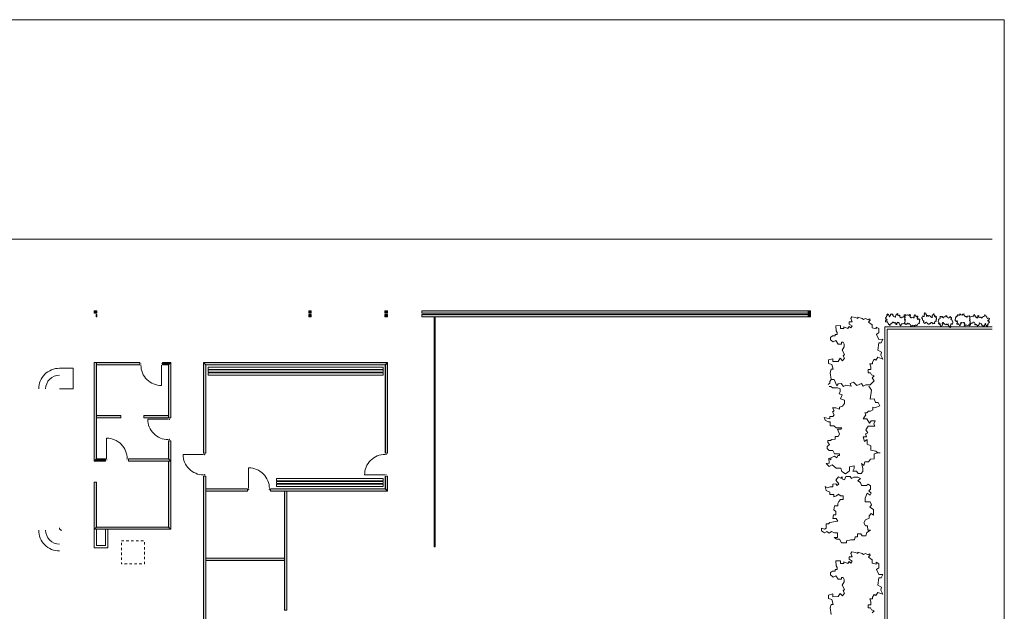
# Model space of a CAD drawing. Header units: millimetres. Extents: x -117530 to 51532, y -61772 to 24900.
# Tile 175 of 175: x 8853 to 51532, y -9928 to 15728. Entities that reach past the tile are written whole.
import ezdxf

# ---------------------------------------------------------------- set-up
doc = ezdxf.new("R2010")
doc.units = ezdxf.units.MM
doc.header["$LTSCALE"] = 254
doc.linetypes.add('Dash Style-6', pattern=[0.833282, 0.416718, -0.416565])
doc.layers.get('0').update_dxf_attribs({"lineweight": 0})
for name, color, linetype, lineweight in [('0.01 None', 7, 'Continuous', 0), ('aanzicht stippel', 7, 'Dash Style-6', 0), ('HATCH_REACTORS', 7, 'Continuous', 0), ('LAYER21', 7, 'Continuous', 0), ('LAYER31', 7, 'Continuous', 0), ('tekst', 7, 'Continuous', 0)]:
    doc.layers.add(name, color=color, linetype=linetype, lineweight=lineweight)

msp = doc.modelspace()

# ---------------------------------------------------------------- hatches: boundary and pattern name
at = {"layer": 'HATCH_REACTORS', "linetype": 'Continuous', "lineweight": 0}
for points in [[(12167, 3008), (12087, 3008), (12087, 3108), (12167, 3108)], [(12167, 3108), (12191, 3108), (12191, 3008), (12167, 3008)], [(21382, 3108), (21482, 3108), (21482, 3008), (21382, 3008)], [(24687, 3108), (24801, 3108), (24801, 3008), (24687, 3008)], [(26277, 3108), (43137, 3108), (43137, 3008), (26277, 3008)], [(43137, 3108), (43137, 2838), (43037, 2838), (43037, 3108)], [(12167, 2938), (12191, 2938), (12191, 2838), (12167, 2838)], [(21382, 2938), (21482, 2938), (21482, 2838), (21382, 2838)], [(24687, 2938), (24801, 2938), (24801, 2838), (24687, 2838)], [(26277, 2938), (43137, 2938), (43137, 2838), (26277, 2838)], [(12177, 858), (12177, -3321), (12077, -3421), (12077, 858)], [(14057, 758), (12177, 758), (12177, 858), (14057, 858)], [(15297, 758), (15047, 758), (15047, 858), (15397, 858)], [(15297, -1542), (15297, 757), (15397, 857), (15397, -1542)], [(16827, -3072), (16827, 858), (16927, 758), (16927, -3072)], [(16827, 858), (24801, 858), (24701, 758), (16927, 758)], [(24802, 858), (24802, -3072), (24702, -3072), (24702, 758)], [(12177, -1442), (13237, -1442), (13237, -1542), (12177, -1542)], [(14237, -1442), (15297, -1442), (15297, -1542), (14237, -1542)], [(15297, -3322), (15297, -2533), (15397, -2533), (15397, -3422)], [(12177, -3322), (12571, -3322), (12571, -3422), (12077, -3422)], [(13562, -3322), (15298, -3322), (15398, -3422), (13562, -3422)], [(15397, -3422), (15397, -6372), (15297, -6272), (15297, -3422)], [(16827, -16972), (16827, -4061), (16927, -4061), (16927, -16972)], [(24702, -4612), (24702, -4062), (24802, -4062), (24802, -4712)], [(12077, -6372), (12077, -4322), (12177, -4322), (12177, -6272)], [(16927, -4612), (18727, -4612), (18727, -4712), (16927, -4712)], [(19727, -4612), (24701, -4612), (24801, -4712), (19727, -4712)], [(20427, -9874), (20427, -4712), (20327, -4712), (20327, -9874)], [(15397, -6372), (12077, -6372), (12177, -6272), (15297, -6272)], [(16927, -7627), (20327, -7627), (20327, -7727), (16927, -7727)]]:
    msp.add_hatch(color=7, dxfattribs=at).paths.add_polyline_path(points)

# ---------------------------------------------------------------- linework, layer by layer
at = {"color": 3, "linetype": 'Continuous', "lineweight": 0, "flags": 128}
msp.add_lwpolyline([(-64468, 15728), (51532, 15728), (51532, -61772), (-64468, -61772)], close=True, dxfattribs=at)
at = {"layer": '0.01 None', "color": 1, "lineweight": 0, "flags": 128}
for points in [[(12077, -6372), (12677, -6372), (12677, -7172), (12077, -7172)], [(12177, -6372), (12577, -6372), (12577, -7072), (12177, -7072)]]:
    msp.add_lwpolyline(points, close=True, dxfattribs=at)
at = {"layer": 'aanzicht stippel', "color": 17, "lineweight": 0, "flags": 128}
msp.add_lwpolyline([(13260, -6873), (14260, -6873), (14260, -7873), (13260, -7873)], close=True, dxfattribs=at)
at = {"layer": 'HATCH_REACTORS', "color": 2, "lineweight": 0, "flags": 128}
for points in [[(12167, 3008), (12087, 3008), (12087, 3108), (12167, 3108)], [(12167, 3108), (12191, 3108), (12191, 3008), (12167, 3008)], [(21382, 3108), (21482, 3108), (21482, 3008), (21382, 3008)], [(24687, 3108), (24801, 3108), (24801, 3008), (24687, 3008)], [(26277, 3108), (43137, 3108), (43137, 3008), (26277, 3008)], [(43137, 3108), (43137, 2838), (43037, 2838), (43037, 3108)], [(12167, 2938), (12191, 2938), (12191, 2838), (12167, 2838)], [(21382, 2938), (21482, 2938), (21482, 2838), (21382, 2838)], [(24687, 2938), (24801, 2938), (24801, 2838), (24687, 2838)], [(26277, 2938), (43137, 2938), (43137, 2838), (26277, 2838)], [(12177, 858), (12177, -3321), (12077, -3421), (12077, 858)], [(14057, 758), (12177, 758), (12177, 858), (14057, 858)], [(15297, 758), (15047, 758), (15047, 858), (15397, 858)], [(15297, -1542), (15297, 757), (15397, 857), (15397, -1542)], [(16827, -3072), (16827, 858), (16927, 758), (16927, -3072)], [(16827, 858), (24801, 858), (24701, 758), (16927, 758)], [(24802, 858), (24802, -3072), (24702, -3072), (24702, 758)], [(12177, -1442), (13237, -1442), (13237, -1542), (12177, -1542)], [(14237, -1442), (15297, -1442), (15297, -1542), (14237, -1542)], [(15297, -3322), (15297, -2533), (15397, -2533), (15397, -3422)], [(12177, -3322), (12571, -3322), (12571, -3422), (12077, -3422)], [(13562, -3322), (15298, -3322), (15398, -3422), (13562, -3422)], [(15397, -3422), (15397, -6372), (15297, -6272), (15297, -3422)], [(16827, -16972), (16827, -4061), (16927, -4061), (16927, -16972)], [(24702, -4612), (24702, -4062), (24802, -4062), (24802, -4712)], [(12077, -6372), (12077, -4322), (12177, -4322), (12177, -6272)], [(16927, -4612), (18727, -4612), (18727, -4712), (16927, -4712)], [(19727, -4612), (24701, -4612), (24801, -4712), (19727, -4712)], [(20427, -9874), (20427, -4712), (20327, -4712), (20327, -9874)], [(15397, -6372), (12077, -6372), (12177, -6272), (15297, -6272)], [(16927, -7627), (20327, -7627), (20327, -7727), (16927, -7727)]]:
    msp.add_lwpolyline(points, close=True, dxfattribs=at)
at = {"layer": 'LAYER21', "color": 2, "linetype": 'Continuous', "lineweight": 0, "flags": 128}
for points in [[(51002, 6208), (-32973, 6208), (-32973, 4268)], [(47212, 2563), (47174, 2539), (47088, 2552), (47089, 2511), (47056, 2499), (47056, 2476), (47023, 2458), (47011, 2492), (47005, 2508), (47010, 2525), (46987, 2524), (46972, 2548), (46972, 2567), (46957, 2583), (46957, 2602), (46938, 2593), (46900, 2616), (46901, 2583), (46858, 2556), (46880, 2540), (46880, 2504), (46852, 2516), (46830, 2506), (46830, 2570), (46796, 2591), (46768, 2574), (46756, 2595), (46727, 2585), (46727, 2616), (46684, 2604), (46704, 2580), (46659, 2580), (46642, 2544), (46600, 2543), (46591, 2496), (46574, 2479), (46575, 2455), (46574, 2479), (46564, 2512), (46517, 2511), (46517, 2547), (46490, 2566), (46490, 2601), (46456, 2610), (46475, 2634), (46430, 2622), (46397, 2621), (46378, 2635), (46377, 2666), (46401, 2681), (46400, 2716), (46427, 2702), (46453, 2703), (46443, 2748), (46405, 2747), (46390, 2764), (46376, 2787), (46399, 2821), (46430, 2831), (46429, 2873), (46462, 2912), (46445, 2940), (46476, 2969), (46476, 2943), (46523, 2943), (46509, 2924), (46528, 2924), (46543, 2891), (46527, 2867), (46550, 2858), (46551, 2844), (46567, 2844), (46567, 2889), (46597, 2906), (46597, 2942), (46616, 2961), (46635, 2961), (46654, 2938), (46673, 2955), (46694, 2955), (46694, 2929), (46704, 2917), (46704, 2884), (46731, 2884), (46731, 2856), (46752, 2842), (46800, 2861), (46800, 2831), (46814, 2821), (46814, 2874), (46832, 2897), (46832, 2914), (46832, 2931), (46872, 2931), (46872, 2953), (46888, 2979), (46912, 2989), (46898, 2936), (46922, 2937), (46922, 2908), (46937, 2894), (46965, 2911), (46975, 2895), (47003, 2909), (47004, 2878), (46992, 2843), (47011, 2843), (47021, 2814), (47045, 2796), (47078, 2796), (47092, 2832), (47128, 2818), (47137, 2847), (47161, 2838), (47184, 2838), (47196, 2862), (47196, 2897), (47195, 2909), (47209, 2926), (47209, 2940)], [(48312, 2888), (48312, 2857), (48336, 2857), (48353, 2846), (48374, 2832), (48375, 2806), (48408, 2806), (48407, 2832), (48424, 2849), (48409, 2870), (48399, 2894), (48421, 2894), (48421, 2913), (48420, 2932), (48444, 2932), (48458, 2968), (48496, 2978), (48484, 2954), (48494, 2931), (48494, 2905), (48520, 2905), (48521, 2874), (48507, 2862), (48521, 2848), (48559, 2875), (48588, 2851), (48576, 2827), (48590, 2816), (48569, 2815), (48560, 2794), (48591, 2780), (48591, 2761), (48591, 2737), (48573, 2725), (48585, 2704), (48585, 2683), (48585, 2666), (48574, 2640), (48552, 2666), (48536, 2639), (48507, 2629), (48508, 2598), (48508, 2582), (48520, 2568), (48504, 2546), (48487, 2546), (48473, 2546), (48456, 2560), (48433, 2538), (48413, 2547), (48432, 2576), (48384, 2597), (48351, 2596), (48351, 2570), (48352, 2549), (48323, 2537), (48299, 2551), (48276, 2517), (48224, 2517), (48240, 2538), (48216, 2559), (48195, 2559), (48180, 2592), (48152, 2608), (48121, 2594), (48121, 2572), (48081, 2572), (48081, 2546), (48057, 2581), (48026, 2590), (48026, 2626), (48047, 2638), (48046, 2669), (48016, 2668), (48015, 2690), (47989, 2699), (47989, 2732), (47979, 2775), (47960, 2774), (47959, 2822), (47994, 2841), (47994, 2867), (48010, 2891), (48011, 2860), (48056, 2861), (48055, 2889), (48069, 2918), (48052, 2939), (48069, 2961), (48057, 2982), (48075, 3011), (48099, 3011), (48090, 2985), (48100, 2968), (48140, 2969), (48140, 2945), (48155, 2931), (48165, 2879), (48165, 2858), (48191, 2872), (48191, 2903), (48226, 2898), (48226, 2875), (48257, 2875), (48274, 2895), (48312, 2888)], [(26822, 2838), (26822, -7133), (26862, -7133), (26862, 2838)], [(44497, 1403), (44592, 1544), (44591, 1653), (44546, 1738), (44471, 1737), (44472, 1662), (44331, 1660), (44232, 1810), (44114, 1754), (43994, 1850), (43993, 1947), (44090, 2013), (44197, 2015), (44197, 2079), (44294, 2080), (44292, 2167), (44238, 2242), (44235, 2458), (44429, 2460), (44431, 2341), (44571, 2343), (44570, 2408), (44744, 2334), (44808, 2422), (44873, 2358), (44937, 2445), (44806, 2530), (44805, 2627), (44934, 2628), (44879, 2768), (44923, 2843), (45086, 2814), (45181, 2772), (45180, 2826), (45364, 2774), (45429, 2732), (45516, 2776), (45635, 2713), (45710, 2757), (45711, 2703), (45647, 2616), (45800, 2499), (45801, 2359), (45975, 2318), (45974, 2394), (46093, 2330), (46095, 2157), (45989, 2081), (46099, 1866), (46261, 1868), (46198, 1716), (46090, 1715), (46051, 1401), (46214, 1317), (46173, 1187), (46262, 1005), (46044, 1088), (45960, 958), (45895, 1000), (45820, 880), (45821, 804), (45703, 803), (45747, 674), (45749, 555), (45630, 554), (45632, 413), (45729, 415), (45773, 329), (45893, 287), (45797, 200), (45885, 71), (45885, 71), (45714, -104), (45531, -106), (45413, -161), (45346, -44), (45143, -132), (45000, 6), (44850, -50), (44895, -168), (44667, -117), (44560, -172), (44461, -55), (44332, -57), (44279, -143), (44157, 125), (44027, 123), (43986, 418), (44022, 566), (44108, 567), (44051, 782), (43910, 823), (43908, 974), (44102, 1020), (44104, 901), (44330, 904), (44415, 1046), (44513, 939), (44609, 1048), (44543, 1155), (44607, 1210), (44497, 1403)], [(47552, 2818), (47583, 2797), (47607, 2797), (47625, 2807), (47625, 2824), (47609, 2823), (47608, 2854), (47641, 2876), (47629, 2902), (47650, 2928), (47671, 2929), (47686, 2907), (47686, 2884), (47700, 2884), (47701, 2863), (47720, 2863), (47736, 2875), (47784, 2876), (47784, 2833), (47758, 2832), (47758, 2802), (47773, 2802), (47757, 2764), (47776, 2750), (47762, 2735), (47781, 2721), (47799, 2750), (47821, 2750), (47821, 2722), (47852, 2734), (47868, 2724), (47862, 2688), (47853, 2668), (47865, 2668), (47853, 2627), (47844, 2613), (47854, 2594), (47840, 2568), (47850, 2551), (47838, 2551), (47818, 2565), (47793, 2532), (47762, 2531), (47753, 2493), (47770, 2493), (47756, 2467), (47718, 2466), (47701, 2490), (47654, 2466), (47654, 2430), (47621, 2444), (47620, 2468), (47551, 2476), (47533, 2440), (47504, 2449), (47464, 2430), (47483, 2478), (47454, 2496), (47463, 2511), (47437, 2527), (47420, 2527), (47420, 2553), (47392, 2543), (47365, 2543), (47365, 2569), (47334, 2568), (47334, 2547), (47316, 2537), (47306, 2511), (47287, 2532), (47259, 2513), (47259, 2513), (47221, 2550), (47220, 2591), (47208, 2617), (47234, 2631), (47214, 2676), (47245, 2707), (47232, 2740), (47206, 2730), (47218, 2780), (47205, 2804), (47231, 2826), (47231, 2854), (47212, 2866), (47271, 2893), (47270, 2921), (47335, 2930), (47368, 2922), (47368, 2903), (47415, 2916), (47424, 2947), (47458, 2947), (47468, 2905), (47442, 2904), (47442, 2855), (47473, 2836), (47450, 2814), (47474, 2793), (47497, 2808), (47509, 2794), (47552, 2818)], [(47227, 2948), (47239, 2934), (47255, 2934), (47272, 2920)], [(48952, 2508), (48951, 2539), (48928, 2538), (48911, 2550), (48889, 2564), (48889, 2590), (48856, 2590), (48856, 2564), (48840, 2547), (48854, 2526), (48864, 2502), (48843, 2502), (48843, 2483), (48843, 2464), (48819, 2464), (48806, 2428), (48768, 2418), (48779, 2442), (48770, 2465), (48769, 2491), (48743, 2491), (48743, 2522), (48757, 2534), (48742, 2548), (48705, 2521), (48676, 2545), (48688, 2569), (48673, 2580), (48695, 2581), (48704, 2602), (48673, 2616), (48672, 2635), (48672, 2659), (48691, 2671), (48679, 2692), (48679, 2713), (48678, 2730), (48690, 2756), (48712, 2730), (48728, 2757), (48756, 2766), (48756, 2797), (48756, 2814), (48744, 2828), (48760, 2850), (48777, 2850), (48791, 2850), (48808, 2836), (48831, 2858), (48850, 2848), (48831, 2820), (48879, 2799), (48912, 2799), (48912, 2825), (48912, 2847), (48940, 2859), (48964, 2845), (48987, 2879), (49040, 2879), (49023, 2858), (49047, 2837), (49069, 2837), (49083, 2804), (49112, 2788), (49143, 2802), (49142, 2824), (49183, 2824), (49182, 2850), (49207, 2815), (49237, 2806), (49238, 2770), (49217, 2758), (49217, 2727), (49248, 2728), (49248, 2706), (49275, 2697), (49275, 2664), (49285, 2621), (49304, 2622), (49305, 2574), (49269, 2555), (49270, 2529), (49253, 2505), (49253, 2536), (49208, 2535), (49208, 2506), (49194, 2478), (49211, 2457), (49195, 2435), (49207, 2414), (49188, 2385), (49165, 2385), (49174, 2411), (49164, 2428), (49124, 2427), (49123, 2451), (49109, 2465), (49099, 2517), (49099, 2538), (49073, 2524), (49073, 2493), (49038, 2498), (49038, 2521), (49006, 2520), (48990, 2501), (48952, 2508)], [(49712, 2578), (49681, 2599), (49657, 2599), (49638, 2589), (49638, 2572), (49655, 2572), (49655, 2542), (49622, 2520), (49635, 2494), (49613, 2467), (49592, 2467), (49578, 2488), (49577, 2512), (49563, 2512), (49563, 2533), (49544, 2533), (49527, 2521), (49480, 2520), (49479, 2563), (49505, 2563), (49505, 2594), (49491, 2594), (49507, 2632), (49488, 2646), (49502, 2661), (49483, 2675), (49464, 2646), (49443, 2646), (49442, 2674), (49412, 2662), (49395, 2672), (49402, 2708), (49411, 2728), (49399, 2728), (49410, 2769), (49420, 2783), (49410, 2802), (49424, 2828), (49414, 2845), (49426, 2845), (49445, 2831), (49471, 2864), (49502, 2865), (49511, 2903), (49494, 2903), (49508, 2929), (49546, 2929), (49563, 2906), (49610, 2930), (49609, 2966), (49643, 2952), (49643, 2928), (49712, 2920), (49731, 2956), (49759, 2946), (49799, 2966), (49781, 2918), (49810, 2900), (49800, 2885), (49827, 2869), (49843, 2869), (49844, 2843), (49872, 2853), (49898, 2853), (49898, 2827), (49929, 2828), (49929, 2849), (49948, 2859), (49957, 2885), (49976, 2864), (50005, 2883), (50005, 2883), (50043, 2846), (50043, 2805), (50056, 2779), (50030, 2765), (50049, 2720), (50019, 2689), (50031, 2656), (50057, 2665), (50046, 2615), (50058, 2592), (50032, 2570), (50033, 2542), (50052, 2530), (49993, 2503), (49993, 2475), (49928, 2466), (49896, 2474), (49896, 2492), (49848, 2480), (49839, 2449), (49806, 2449), (49796, 2491), (49822, 2492), (49821, 2541), (49790, 2560), (49814, 2582), (49790, 2603), (49766, 2588), (49754, 2602), (49712, 2578)], [(50052, 2838), (50089, 2862), (50175, 2849), (50175, 2889), (50208, 2902), (50207, 2925), (50240, 2942), (50253, 2909), (50259, 2893), (50253, 2876), (50277, 2876), (50291, 2853), (50292, 2834), (50306, 2817), (50306, 2798), (50325, 2808), (50363, 2785), (50363, 2818), (50405, 2845), (50384, 2861), (50383, 2897), (50412, 2885), (50433, 2895), (50434, 2831), (50468, 2810), (50496, 2827), (50508, 2806), (50536, 2816), (50537, 2785), (50579, 2797), (50560, 2821), (50605, 2821), (50621, 2857), (50664, 2858), (50673, 2905), (50689, 2922), (50689, 2946), (50689, 2922), (50699, 2889), (50747, 2890), (50747, 2854), (50773, 2835), (50774, 2800), (50807, 2791), (50788, 2767), (50833, 2779), (50867, 2780), (50886, 2766), (50886, 2735), (50863, 2720), (50863, 2685), (50837, 2698), (50811, 2698), (50821, 2653), (50859, 2654), (50873, 2637), (50888, 2614), (50864, 2580), (50834, 2570), (50834, 2528), (50802, 2489), (50819, 2461), (50788, 2432), (50788, 2458), (50740, 2457), (50754, 2477), (50735, 2476), (50721, 2509), (50737, 2533), (50713, 2543), (50713, 2557), (50696, 2557), (50697, 2512), (50666, 2495), (50667, 2459), (50648, 2440), (50629, 2439), (50610, 2463), (50591, 2446), (50570, 2446), (50569, 2472), (50560, 2484), (50559, 2517), (50533, 2517), (50533, 2545), (50511, 2559), (50464, 2539), (50463, 2570), (50449, 2580), (50450, 2527), (50431, 2503), (50431, 2487), (50432, 2470), (50391, 2470), (50391, 2448), (50375, 2422), (50352, 2412), (50365, 2465), (50341, 2464), (50341, 2493), (50327, 2507), (50298, 2490), (50289, 2506), (50260, 2492), (50260, 2523), (50271, 2558), (50252, 2558), (50243, 2586), (50219, 2605), (50185, 2605), (50172, 2569), (50136, 2583), (50127, 2554), (50103, 2563), (50079, 2563), (50068, 2539), (50068, 2504), (50068, 2492), (50054, 2475), (50054, 2461)], [(51002, -25192), (46352, -25192), (46352, 2409), (51002, 2409)], [(51002, -25092), (46452, -25092), (46452, 2309), (51002, 2309)], [(50037, 2448), (50025, 2462), (50008, 2462), (49991, 2476)], [(12077, 858), (12077, -3421), (12571, -3421)], [(12177, 858), (12177, -3321), (12571, -3321)], [(15397, -1542), (15397, 857), (15047, 857)], [(16827, -3072), (16827, 858), (24801, 858), (24801, -3072)], [(15297, -1542), (15297, 757), (15047, 757)], [(16927, -3072), (16927, 758), (24701, 758), (24701, -3072)], [(17027, 558), (24601, 558), (24601, 658), (17027, 658), (17027, 558)], [(17027, 438), (24601, 438), (24601, 538), (17027, 538), (17027, 438)], [(17027, 318), (24601, 318), (24601, 418), (17027, 418), (17027, 318)], [(43902, -87), (43966, -32), (43965, 43), (44029, 119)], [(45662, -162), (45772, -334), (45712, -723), (45896, -721), (45952, -871), (46059, -869), (46137, -1020), (45987, -1076), (45911, -1103), (45835, -1078), (45837, -1185), (45730, -1251), (45643, -1253), (45569, -1319), (45482, -1320), (45527, -1405), (45421, -1579), (45572, -1577), (45693, -1770), (45767, -1672), (45929, -1670), (45877, -1800), (45922, -1897), (45630, -1901), (45535, -2053), (45612, -2182), (45515, -2237), (45561, -2366), (45420, -2367), (45476, -2561), (45583, -2473), (45586, -2678), (45749, -2752), (45751, -2946), (45968, -2987), (46044, -3061), (46152, -3060), (46044, -3061), (45894, -3106), (45896, -3322), (45735, -3324), (45650, -3444), (45488, -3446), (45447, -3598), (45338, -3513), (45394, -3717), (45396, -3868), (45332, -3956), (45192, -3957), (45126, -3850), (44964, -3852), (45027, -3733), (45026, -3614), (44821, -3660), (44824, -3832), (44749, -3898), (44642, -3964), (44489, -3858), (44444, -3719), (44250, -3721), (44076, -3572), (43947, -3649), (43816, -3511), (43934, -3509), (43931, -3293), (44018, -3357), (44017, -3271), (44168, -3204), (44277, -3278), (44318, -3170), (44383, -3169), (44382, -3093), (44177, -3096), (44100, -2957), (43938, -2959), (43851, -2873), (43849, -2787), (43956, -2699), (43880, -2614), (43878, -2517), (43997, -2515), (44050, -2471), (44202, -2470), (44200, -2351), (44329, -2349), (44393, -2251), (44304, -2036), (44444, -2034), (44487, -1969), (44249, -1972), (44140, -1887), (44065, -1888), (43989, -1889), (43987, -1706), (43890, -1707), (43770, -1633), (43725, -1526), (43963, -1587), (43962, -1479), (44092, -1478), (44156, -1412), (44079, -1283), (44153, -1239), (44087, -1111), (44227, -1109), (44390, -1161), (44389, -1075), (44518, -1030), (44603, -920), (44601, -770), (44438, -707), (44501, -544), (44371, -502), (44413, -394), (44411, -286), (44302, -234), (44141, -236), (44087, -237), (44010, -172), (43945, -173)], [(13562, -3422), (15398, -3422), (15398, -2533)], [(13562, -3322), (15298, -3322), (15298, -2533)], [(15397, -3422), (15397, -6372), (12077, -6372), (12077, -4322)], [(15297, -3422), (15297, -6272), (12177, -6272), (12177, -4322)], [(19727, -4712), (24801, -4712), (24801, -4062)], [(19727, -4612), (24701, -4612), (24701, -4062)], [(19982, -4272), (24602, -4272), (24602, -4172), (19982, -4172), (19982, -4272)], [(44172, -5357), (44312, -5355), (44311, -5247), (44364, -5171), (44427, -5073), (44546, -5072), (44544, -4921), (44425, -4922), (44349, -4847), (44252, -4914), (44145, -4958), (44144, -4861), (44058, -4862), (43971, -4863), (43970, -4755), (43807, -4692), (43762, -4520), (43870, -4573), (43978, -4528), (44096, -4527), (44095, -4408), (44235, -4406), (44290, -4470), (44354, -4405), (44233, -4234), (44339, -4102), (44448, -4155), (44501, -4090), (44502, -4187), (44600, -4229), (44663, -4088), (44749, -4086), (44857, -4085), (44912, -4171), (45009, -4115), (45106, -4114), (45181, -4113), (45301, -4166), (45183, -4265), (45303, -4339), (45348, -4467), (45488, -4466), (45564, -4465), (45628, -4410), (45726, -4484), (45727, -4560), (45728, -4625), (45664, -4701), (45762, -4808), (45720, -4895), (45590, -4810), (45495, -5027), (45497, -5178), (45616, -5176), (45713, -5175), (45769, -5304), (45705, -5413), (45858, -5519), (45861, -5756), (45763, -5682), (45667, -5791), (45668, -5888), (45518, -5955), (45444, -6086), (45511, -6225), (45608, -6224), (45610, -6407), (45729, -6406), (45568, -6516), (45527, -6656), (45365, -6659), (45310, -6562), (45170, -6564), (45171, -6704), (45074, -6705), (45032, -6825), (44881, -6827), (44688, -6873), (44689, -6959), (44473, -6962), (44385, -6801), (44266, -6802), (44157, -6728), (44297, -6726), (44295, -6521), (44165, -6523), (44035, -6460), (43938, -6537), (43840, -6462), (43744, -6518), (43614, -6433), (43612, -6325), (43731, -6366), (43806, -6322), (43804, -6139), (43912, -6138), (43976, -6072), (44213, -6026), (44310, -6025), (44243, -5907), (44103, -5908), (44127, -5748), (44231, -5747), (44229, -5604), (44142, -5530), (44172, -5357)], [(19982, -4392), (24602, -4392), (24602, -4292), (19982, -4292), (19982, -4392)], [(19982, -4512), (24602, -4512), (24602, -4412), (19982, -4412), (19982, -4512)], [(44497, -8792), (44592, -8651), (44591, -8542), (44546, -8457), (44471, -8458), (44472, -8533), (44331, -8535), (44232, -8385), (44114, -8441), (43994, -8345), (43993, -8248), (44090, -8182), (44197, -8180), (44197, -8116), (44294, -8115), (44292, -8028), (44238, -7953), (44235, -7737), (44429, -7735), (44431, -7854), (44571, -7852), (44570, -7787), (44744, -7861), (44808, -7773), (44873, -7837), (44937, -7750), (44806, -7665), (44805, -7568), (44934, -7567), (44879, -7427), (44923, -7352), (45086, -7381), (45181, -7423), (45180, -7369), (45364, -7421), (45429, -7463), (45516, -7419), (45635, -7482), (45710, -7438), (45711, -7492), (45647, -7579), (45800, -7696), (45801, -7836), (45975, -7877), (45974, -7801), (46093, -7865), (46095, -8038), (45989, -8114), (46099, -8329), (46261, -8327), (46198, -8479), (46090, -8480), (46051, -8794), (46214, -8878), (46173, -9008), (46262, -9190), (46044, -9107), (45960, -9237), (45895, -9195), (45820, -9315), (45821, -9391), (45703, -9392), (45747, -9521), (45749, -9640), (45630, -9641), (45632, -9782), (45729, -9780), (45773, -9866), (45893, -9908), (45797, -9995)], [(44027, -10072), (43986, -9777), (44022, -9629), (44108, -9628), (44051, -9413), (43910, -9372), (43908, -9221), (44102, -9175), (44104, -9294), (44330, -9291), (44415, -9149), (44513, -9256), (44609, -9147), (44543, -9040), (44607, -8985), (44497, -8792)]]:
    msp.add_lwpolyline(points, dxfattribs=at)
at = {"layer": 'LAYER31', "color": 2, "linetype": 'Continuous', "lineweight": 0, "flags": 128}
for points in [[(14122, 798), (14105, 798), (14122, 804), (14105, 804), (14122, 798), (14122, 804)], [(14982, 798), (14998, 798), (14982, 804), (14998, 804), (14982, 798), (14982, 804)], [(15337, -1607), (15337, -1591), (15343, -1607), (15343, -1591), (15337, -1607), (15343, -1607)], [(15337, -2462), (15337, -2479), (15343, -2462), (15343, -2479), (15337, -2462), (15343, -2462)], [(12637, -3357), (12620, -3357), (12637, -3363), (12620, -3363), (12637, -3357), (12637, -3363)], [(13492, -3357), (13509, -3357), (13492, -3363), (13509, -3363), (13492, -3357), (13492, -3363)], [(16867, -3137), (16867, -3121), (16873, -3137), (16873, -3121), (16867, -3137), (16873, -3137)], [(24737, -3137), (24737, -3120), (24743, -3137), (24743, -3120), (24737, -3137), (24743, -3137)], [(16867, -3997), (16867, -4014), (16873, -3997), (16873, -4014), (16867, -3997), (16873, -3997)], [(24737, -3997), (24737, -4014), (24743, -3997), (24743, -4014), (24737, -3997), (24743, -3997)], [(18792, -4652), (18775, -4652), (18792, -4658), (18775, -4658), (18792, -4652), (18792, -4658)], [(19662, -4652), (19679, -4652), (19662, -4658), (19679, -4658), (19662, -4652), (19662, -4658)]]:
    msp.add_lwpolyline(points, dxfattribs=at)
at = {"layer": 'LAYER31', "color": 2, "linetype": 'Continuous', "lineweight": 0, "elevation": -28800}
for points in [[(14107, 753, 0.414214), (14997, -137), (14997, 753)], [(15292, -2482, -0.414214), (14402, -1592), (15292, -1592)], [(13512, -3312, 0.414214), (12622, -2422), (12622, -3312)], [(16822, -4012, -0.414214), (15932, -3122), (16822, -3122)], [(24692, -3122, 0.414214), (23802, -4012), (24692, -4012)], [(19677, -4607, 0.414214), (18777, -3707), (18777, -4607)]]:
    msp.add_lwpolyline(points, format="xyb", dxfattribs=at)
at = {"layer": 'tekst', "color": 1, "linetype": 'Continuous', "lineweight": 0, "elevation": -28800}
for points in [[(10577, 613, 0.414214), (9677, -287)], [(10577, 313, 0.414214), (9977, -287)], [(10577, -6312, 0.414214), (10677, -6412)], [(10577, -7312, -0.414214), (9677, -6412)], [(10577, -7012, -0.414214), (9977, -6412)]]:
    msp.add_lwpolyline(points, format="xyb", dxfattribs=at)
at = {"layer": 'tekst', "color": 1, "linetype": 'Continuous', "lineweight": 0, "flags": 128}
msp.add_lwpolyline([(10577, 613), (11177, 613), (11177, -287), (10577, -287)], dxfattribs=at)

doc.saveas('drawing.dxf')
